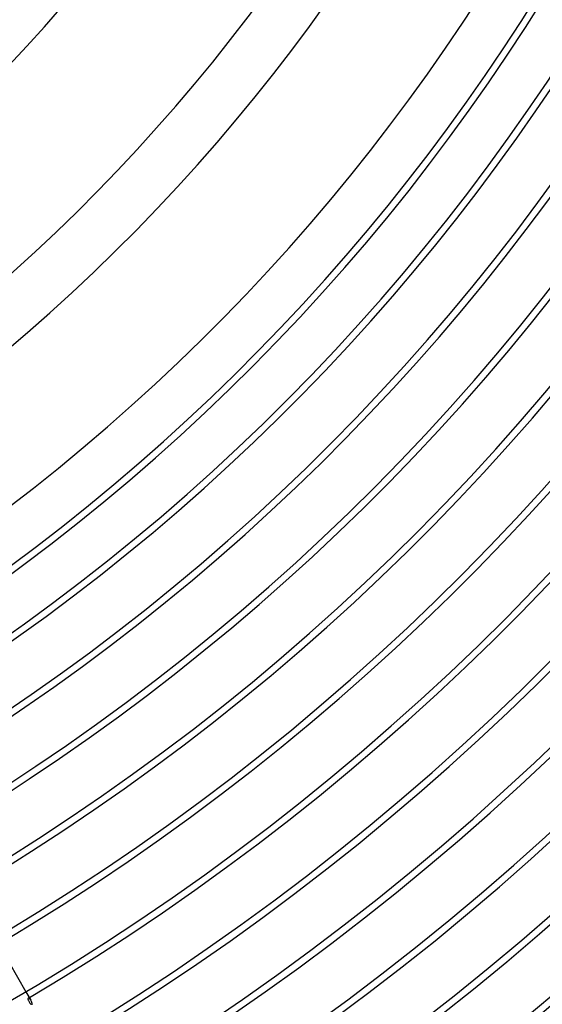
# Model space of a CAD drawing. Header units: millimetres. Extents: x -280 to 280, y -247 to 247.
# Tile 51 of 85: x 89 to 127, y -152 to -81. Entities that reach past the tile are written whole.
import ezdxf

# ---------------------------------------------------------------- set-up
doc = ezdxf.new("R2010")
doc.units = ezdxf.units.MM
doc.layers.add('HIDDEN', color=7, linetype='Continuous')
doc.layers.add('THICK', color=7, linetype='Continuous')

msp = doc.modelspace()

# ---------------------------------------------------------------- linework, layer by layer
at = {"layer": 'HIDDEN'}
for p, q in [((88.503, -149.292), (89.726, -151.411)), ((89.882, -151.914), (89.878, -151.934)), ((89.878, -151.934), (89.878, -151.959)), ((89.889, -151.899), (89.882, -151.914)), ((89.901, -151.888), (89.889, -151.899)), ((89.922, -151.883), (89.901, -151.888)), ((89.949, -151.887), (89.922, -151.883)), ((89.979, -151.903), (89.949, -151.887)), ((90.011, -151.931), (89.979, -151.903)), ((90.045, -151.97), (90.011, -151.931)), ((89.878, -151.959), (89.883, -151.988)), ((89.883, -151.988), (89.894, -152.021)), ((89.894, -152.021), (89.909, -152.058)), ((89.909, -152.058), (89.929, -152.099)), ((89.929, -152.099), (89.955, -152.143)), ((89.955, -152.143), (89.986, -152.192)), ((89.986, -152.192), (90.022, -152.243)), ((90.022, -152.243), (90.062, -152.297)), ((90.079, -152.022), (90.045, -151.97)), ((90.062, -152.297), (90.107, -152.353))]:
    msp.add_line(p, q, dxfattribs=at)
for radius, start, end in [(149.5, 300.76636, 359.23367), (176.5, 300.62077, 300.64925)]:
    msp.add_arc((0, 0), radius, start, end, dxfattribs=at)
at = {"layer": 'THICK'}
for p, q in [((89.726, -151.411), (90.08, -152.022)), ((90.107, -152.074), (90.079, -152.022)), ((90.132, -152.135), (90.107, -152.074)), ((90.155, -152.203), (90.132, -152.135)), ((90.175, -152.28), (90.155, -152.203)), ((90.191, -152.364), (90.175, -152.28))]:
    msp.add_line(p, q, dxfattribs=at)
for radius, start, end in [(225.5, 179.99998, 0), (221, 179.99998, 0), (216.5, 179.99998, 0), (212, 179.99998, 0), (207.5, 179.99998, 0), (203, 179.99998, 0), (198.5, 179.99998, 0), (194, 179.99998, 0), (189.5, 179.99998, 0), (185, 179.99998, 0), (180.5, 179.99998, 0), (176, 179.99998, 0), (171.5, 179.99998, 0), (167, 179.99998, 0), (162.5, 179.99998, 0), (158, 179.99998, 0), (153.5, 179.99998, 0), (150, 179.99998, 0), (230, 300.065, 359.93503), (234.5, 300.15897, 359.841), (103, 301.11123, 358.88881), (107, 301.06969, 358.93035), (118, 300.96993, 359.03004), (122, 300.93814, 359.06184), (133, 300.86056, 359.13947), (137, 300.8354, 359.16457), (146, 300.7839, 359.21608), (154, 300.74413, 359.2559), (158.5, 300.72299, 359.27698), (163, 300.70305, 359.29698), (167.5, 300.68414, 359.31583), (172, 300.66627, 359.33376), (176.5, 300.64925, 359.35072), (181, 300.63309, 359.36688), (185.5, 300.61774, 359.38224), (190, 300.60313, 359.39685), (194.5, 300.58915, 359.41083), (199, 300.57585, 359.42418), (203.5, 300.56313, 359.4369), (208, 300.55093, 359.44904), (212.5, 300.53924, 359.46073), (217, 300.52807, 359.4719), (221.5, 300.51736, 359.48268), (226, 300.50704, 359.49293), (230.5, 300.49713, 359.50284), (236, 300.48556, 359.51442), (240, 300.47668, 359.52336)]:
    msp.add_arc((0, 0), radius, start, end, dxfattribs=at)

doc.saveas('drawing.dxf')
